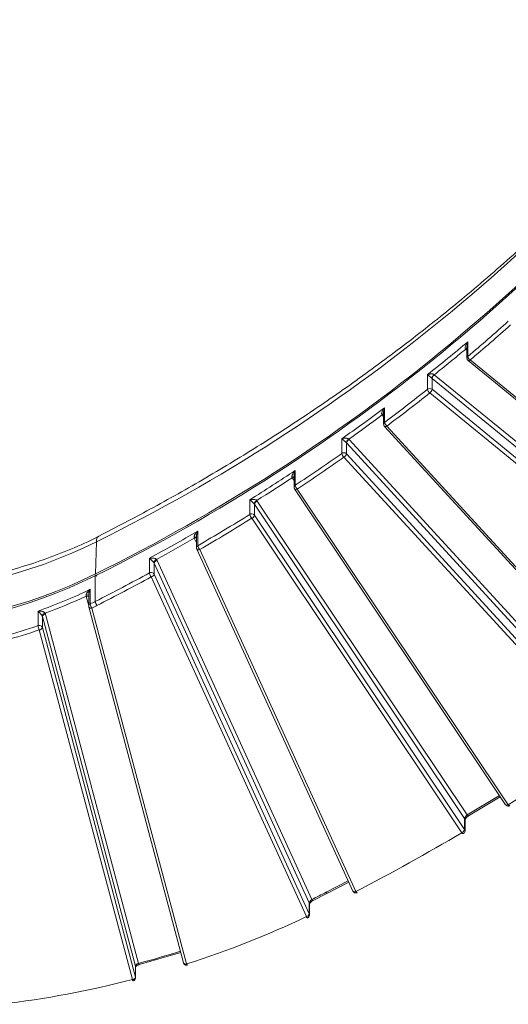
# Model space of a CAD drawing. Header units: millimetres. Extents: x 0 to 420, y 0 to 297.
# Tile 64 of 91: x 336 to 356, y 90 to 129. Entities that reach past the tile are written whole.
import ezdxf

# ---------------------------------------------------------------- set-up
doc = ezdxf.new("R2010")
doc.units = ezdxf.units.MM

msp = doc.modelspace()

# ---------------------------------------------------------------- linework, layer by layer
at = {"color": 7, "linetype": 'Continuous', "lineweight": 15}
for p, q in [((353.87055435, 116.08471105), (353.87055435, 115.6062406)), ((353.90589382, 115.67735788), (353.90589382, 116.25464676)), ((353.89873215, 115.52718374), (353.91796955, 115.51111083)), ((353.9164931, 115.50941923), (362.76109882, 108.28743769)), ((362.84015841, 108.3121001), (353.99555268, 115.53408164)), ((352.31746801, 114.95763225), (352.31746801, 114.38034337)), ((352.58362009, 114.95474455), (361.42594461, 107.73462571)), ((352.49295102, 114.37930609), (352.49295102, 114.81228351)), ((352.49295102, 114.81228351), (352.49523222, 114.81041221)), ((361.33755674, 107.59029337), (352.49523222, 114.81041221)), ((352.40456249, 114.23497322), (361.24916822, 107.01299168)), ((361.33755674, 107.15732456), (352.49295102, 114.37930609)), ((350.58460198, 113.4750343), (350.58460198, 113.00252952)), ((350.62523351, 113.07784753), (350.62523351, 113.65513641)), ((350.61745874, 112.91806179), (360.92078236, 101.67949784)), ((361.0129213, 101.69180876), (350.70960064, 112.93037083)), ((348.9398604, 112.43271641), (348.9398604, 111.85542752)), ((349.12156995, 111.8393075), (349.12156995, 112.27227631)), ((359.40431875, 101.05615345), (349.12156995, 112.27227631)), ((349.21054656, 112.41684848), (349.22163941, 112.40560162)), ((349.22163941, 112.40560162), (359.4956955, 101.19896005)), ((359.40431875, 100.62318464), (349.12156995, 111.8393075)), ((349.02150016, 111.70598193), (359.30425184, 100.48985712)), ((347.05408206, 110.98759828), (347.05408206, 110.52059464)), ((347.10040902, 110.59990932), (347.10040902, 111.1771982)), ((347.07517154, 110.45111118), (355.39344956, 98.01210271)), ((347.07688359, 110.44878856), (347.07517154, 110.45111118)), ((355.49735602, 98.00942956), (347.17908056, 110.44843582)), ((345.30947583, 110.02797541), (345.30947583, 109.45068653)), ((345.49496625, 109.41843317), (345.49496625, 109.85140198)), ((353.77982338, 97.46236912), (345.49496625, 109.85140198)), ((345.60467777, 109.97247647), (353.87444009, 97.60601451)), ((353.77982338, 97.02940031), (345.49496625, 109.41843317)), ((345.38525473, 109.29735868), (353.67011184, 96.9083258)), ((343.26017299, 108.21800055), (343.26017299, 108.79528943)), ((339.21881952, 107.10229816), (339.26107635, 108.37082046)), ((343.20764847, 108.595128), (343.20764847, 108.13483842)), ((343.21894744, 108.08290392), (349.37446487, 94.60706005)), ((349.4881639, 94.58683532), (343.33264696, 108.06267959)), ((341.35297656, 107.72182088), (341.35297656, 107.144532)), ((341.53949184, 107.09530591), (341.53949184, 107.52827472)), ((347.65471342, 94.14064131), (341.53949184, 107.52827472)), ((341.65660773, 107.63610578), (347.7563466, 94.28237158)), ((347.65471342, 93.7076725), (341.53949184, 107.09530591)), ((339.21752351, 106.02158396), (339.21752351, 107.03183735)), ((341.42237036, 106.98747889), (347.53759523, 93.59984386)), ((339.0167649, 105.92140084), (339.0167649, 106.49868973)), ((338.95618012, 106.2879858), (338.95618012, 105.83392855)), ((336.95939612, 105.643588), (336.95939612, 105.06629912)), ((338.95741423, 105.8335812), (338.96064571, 105.80236184)), ((338.96039019, 105.80175316), (342.69719168, 91.77538464)), ((342.81797797, 91.73540376), (339.08117911, 105.76177013)), ((337.13025022, 104.99399508), (337.13025022, 105.42696389)), ((340.801462, 91.64678144), (337.13025022, 105.42696389)), ((337.25239179, 105.52082234), (340.91855912, 91.75957439)), ((337.00810405, 104.90014146), (340.67931912, 91.1199574)), ((340.801462, 91.21381262), (337.13025022, 104.99399508)), ((353.93319708, 97.56875085), (355.18536941, 98.3232656)), ((355.39534995, 98.00954677), (355.39344956, 98.01210271)), ((353.77982338, 97.46236912), (353.77982338, 97.02940031)), ((353.79511281, 96.98048476), (353.79511281, 97.41345357)), ((348.37070277, 94.52060004), (349.21563974, 94.95476467)), ((347.80701633, 94.24099094), (348.37070277, 94.52060004)), ((347.65471342, 94.14064131), (347.65471342, 93.7076725)), ((347.66259357, 93.67200497), (347.66259357, 94.10497379)), ((340.94847153, 91.71083784), (342.58866618, 92.18274185)), ((340.801462, 91.64678144), (340.801462, 91.21381262)), ((340.80431745, 91.19211851), (340.80431745, 91.62508732))]:
    msp.add_line(p, q, dxfattribs=at)
at = {"color": 8, "linetype": 'Continuous', "lineweight": 15}
for p, q in [((353.87055369, 115.92474702), (353.82105749, 115.96516269)), ((350.58459967, 113.30337129), (350.52398691, 113.36948581)), ((347.05408297, 110.78669747), (346.98138039, 110.89541387)), ((343.20765143, 108.32948097), (343.12163679, 108.51778635)), ((338.95617748, 105.84791558), (338.85445277, 106.22974312)), ((355.15070906, 98.3750946), (353.87444009, 97.60601451)), ((349.19066246, 95.00944554), (348.3182655, 94.561144))]:
    msp.add_line(p, q, dxfattribs=at)
at = {"color": 8, "linetype": 'Continuous', "lineweight": 15, "flags": 128}
for points in [[(353.91658134, 115.50934935), (353.92206043, 115.50614143), (353.93305286, 115.50418373), (353.94644699, 115.50614843), (353.96172786, 115.51195483), (353.9783087, 115.52138618), (353.99555268, 115.53408164)], [(350.70960064, 112.93037083), (350.69007743, 112.9198236), (350.67130496, 112.91245712), (350.65400335, 112.90855401), (350.63884365, 112.90825358), (350.62639881, 112.91158061), (350.61745874, 112.91806179)], [(347.17908056, 110.44843582), (347.15767794, 110.44027724), (347.13709547, 110.43520983), (347.11812905, 110.43342322), (347.10150541, 110.43498171), (347.08786062, 110.4398326), (347.07772126, 110.44779076), (347.07688359, 110.44878856)], [(343.33264696, 108.06267959), (343.30980189, 108.05710299), (343.28782824, 108.05452176), (343.26757964, 108.05502641), (343.24983252, 108.05859278), (343.23527128, 108.06508717), (343.22444333, 108.07427263), (343.21894399, 108.082914)], [(338.96034673, 105.80192413), (338.96138328, 105.79857251), (338.9683329, 105.78627202), (338.97961903, 105.77580017), (338.99480902, 105.76756502), (339.01332137, 105.76187893), (339.03443694, 105.75895907), (339.0573477, 105.75892425), (339.08117911, 105.76177013)], [(355.49735602, 98.00942956), (355.47595333, 98.00127092), (355.45537348, 97.99620136), (355.43640444, 97.9944169), (355.4197808, 97.99597539), (355.40613609, 98.00082634), (355.39599664, 98.00878444), (355.39534995, 98.00954677)], [(347.81132914, 94.242283), (347.80944372, 94.24148395), (347.80150234, 94.24146261), (347.79182437, 94.2457831), (347.78078387, 94.25428621), (347.76880494, 94.2666385), (347.7563466, 94.28237158)], [(349.4881639, 94.58683532), (349.46531635, 94.581261), (349.44334533, 94.57867763), (349.42309706, 94.57918255), (349.40534995, 94.58274892), (349.39078294, 94.5892472), (349.37996042, 94.5984285), (349.37446487, 94.60706005)], [(340.80431745, 91.62508732), (340.80426477, 91.62806849), (340.801462, 91.64678144)], [(342.81797797, 91.73540376), (342.79414919, 91.73255572), (342.7712358, 91.7325927), (342.75012022, 91.73551255), (342.73160854, 91.74119919), (342.71641855, 91.74943434), (342.7051311, 91.75990511), (342.69818214, 91.77220613), (342.69719168, 91.77538464)], [(340.801462, 91.21381262), (340.80426477, 91.19509967), (340.80431745, 91.19235511)]]:
    msp.add_lwpolyline(points, dxfattribs=at)
at = {"color": 7, "linetype": 'Continuous', "lineweight": 15, "flags": 128}
for points in [[(350.61745874, 112.91806179), (350.61714955, 112.91840719), (350.6163616, 112.91933804)], [(339.28347246, 107.01729378), (339.27060746, 107.03281957), (339.2582344, 107.04497909), (339.24682972, 107.05330528), (339.2368396, 107.05746983), (339.22863644, 107.05731648), (339.22254063, 107.05285724), (339.2187912, 107.04424853), (339.21752351, 107.03183735)], [(355.49735602, 98.00942956), (355.51207021, 97.99493621), (355.52622201, 97.98377311), (355.53926152, 97.97637315), (355.55068957, 97.97301277), (355.56007119, 97.97382296), (355.56303711, 97.97523738)], [(353.73340653, 96.87269702), (353.73082042, 96.87151093), (353.72174173, 96.87087926), (353.71067621, 96.87446253), (353.69805454, 96.88211334), (353.68435649, 96.89354799), (353.67011184, 96.9083258)], [(349.4881639, 94.58683532), (349.50133281, 94.57145875), (349.51399201, 94.55945115), (349.52566208, 94.55126852), (349.53588796, 94.54722335), (349.54428177, 94.54747215), (349.5461573, 94.54826317)], [(347.59140227, 93.55917845), (347.59001538, 93.55863144), (347.5821754, 93.55865849), (347.5726219, 93.5630419), (347.56172167, 93.57160792), (347.54989289, 93.5840355), (347.53759523, 93.59984386)], [(342.81797797, 91.73540376), (342.82685383, 91.71824247), (342.83538988, 91.70451574), (342.84325686, 91.69475059), (342.8501505, 91.68931807), (342.85581135, 91.68842797), (342.8559694, 91.68847952)]]:
    msp.add_lwpolyline(points, dxfattribs=at)
at = {"color": 7, "linetype": 'Continuous', "lineweight": 15}
for centre, radius, start, end in [((307.45190144, 172.79281881), 71.84718143, 296.2784381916, 322.1876438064), ((307.44227184, 171.3851687), 71.77059199, 296.2784252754, 322.1876567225), ((307.44245562, 171.45779819), 71.77302896, 296.2784549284, 322.1876270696), ((308.32635079, 169.90643981), 70.83987627, 310.0470513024, 311.7540184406), ((307.47924346, 171.49120587), 72.15615931, 308.4188344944, 310.0472475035), ((353.90854878, 115.86812164), 0.13211336, 106.714300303, 132.125974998), ((354.12834037, 115.71686832), 0.22592818, 190.071707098, 234.002997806), ((352.72326588, 114.76812847), 0.23450928, 126.897603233, 169.147170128), ((352.7216556, 114.77098265), 0.22983089, 126.912594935, 170.121524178), ((306.71095483, 171.88289794), 73.39276413, 306.7515417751, 308.4186907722), ((352.40452922, 114.26473455), 0.14472406, 52.340455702, 126.982202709), ((352.54800981, 114.41969089), 0.2338755, 189.685579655, 232.167943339), ((352.26652278, 114.41873858), 0.22983618, 306.912914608, 350.121014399), ((305.9302199, 173.5039424), 74.69621021, 305.1552656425, 306.7523296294), ((350.59619067, 113.26425983), 0.13856917, 94.797721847, 124.562385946), ((350.86478557, 113.11701794), 0.24273341, 189.286549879, 230.258681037), ((349.32394217, 112.23808323), 0.2116969, 122.388059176, 169.159127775), ((349.04127108, 112.19861987), 0.10896412, 42.529496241, 46.683608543), ((349.31382349, 112.23219434), 0.19638734, 117.995310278, 168.223385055), ((305.17544831, 173.99913383), 76.0076575, 303.4760689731, 305.1549410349), ((349.02133709, 111.73522986), 0.14520995, 52.423675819, 124.13161312), ((349.18879065, 111.89439213), 0.25196133, 188.896217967, 228.397944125), ((348.92931471, 111.87939063), 0.19638924, 297.995469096, 348.223156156), ((349.0394321, 111.76384236), 0.11154198, 42.575615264, 50.827310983), ((304.43825447, 175.69122596), 77.34416079, 301.8996525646, 303.4760634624), ((347.03925177, 110.79005315), 0.14100099, 83.963720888, 117.729088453), ((347.36023025, 110.63868718), 0.26269905, 188.488636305, 226.403828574), ((345.67895325, 109.82445739), 0.19848951, 118.636306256, 168.362828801), ((345.40963721, 109.79417414), 0.10274275, 33.848672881, 43.191585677), ((345.66112681, 109.8110805), 0.17098291, 109.277538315, 166.359934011), ((303.75467146, 176.21448637), 78.63972746, 300.1563000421, 301.8987622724), ((345.3849857, 109.32621301), 0.14558639, 52.485110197, 121.242424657), ((345.5805033, 109.48924592), 0.27375667, 188.097197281, 224.502538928), ((345.32880573, 109.45875462), 0.17098286, 289.277528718, 346.359943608), ((345.40642377, 109.35866112), 0.10682916, 34.02196463, 51.007208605), ((303.08499053, 177.94225979), 79.97092469, 298.5890295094, 300.1570788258), ((330.57841462, 125.89770202), 19.55965725, 243.646592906, 296.353407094), ((343.16857334, 108.4230355), 0.13671385, 73.39145138, 112.18216214), ((343.54508494, 108.25637376), 0.28748447, 187.670691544, 222.357560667), ((341.70817893, 107.50918174), 0.18634423, 114.778287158, 167.533725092), ((341.45152487, 107.48779036), 0.0968358, 24.71294137, 39.516419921), ((341.68450808, 107.48828744), 0.15042836, 100.688692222, 164.584153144), ((330.57841612, 124.54385187), 19.46443851, 243.64653539, 296.35343965), ((302.45398128, 178.52485387), 81.29134139, 296.8877645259, 298.5883540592), ((341.42202547, 107.01608814), 0.14582721, 52.520085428, 118.261607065), ((341.65173132, 107.18267921), 0.30118037, 187.276572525, 220.3998322), ((341.3944552, 107.13532233), 0.15045577, 280.692458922, 344.575521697), ((341.44670178, 107.05183335), 0.10246882, 25.103303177, 51.307718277), ((330.57841437, 124.4707932), 19.46153611, 243.646561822, 296.353420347), ((331.08460051, 122.68086353), 18.0217086, 289.02522437, 296.113131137), ((338.89453725, 106.132883), 0.14377245, 64.613584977, 105.272770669), ((331.28068177, 121.67510975), 17.5506788, 296.154004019, 296.8864763), ((339.34047535, 105.95921297), 0.32591136, 186.662441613, 217.2876989), ((339.53317905, 106.059496), 0.31792412, 186.848746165, 218.239694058), ((337.27498054, 105.40555824), 0.15734843, 103.744536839, 165.199433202), ((337.04379494, 105.40377813), 0.08951031, 15.01244847, 27.965974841), ((337.25733879, 105.38798167), 0.13293275, 92.132713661, 162.947512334), ((330.73449206, 123.12380457), 19.10033857, 280.558265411, 289.02043922), ((337.00782787, 104.92902132), 0.1455707, 52.476739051, 109.432894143), ((337.39295716, 105.10317641), 0.43512655, 184.861691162, 207.814550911), ((337.00314799, 105.03300217), 0.13295311, 272.136293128, 342.938988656), ((337.03546056, 104.96713238), 0.09852251, 15.822341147, 51.722354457), ((353.61365528, 97.06972861), 0.17099184, 289.279160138, 346.358309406), ((347.50968816, 93.7476735), 0.15044071, 280.690409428, 344.580030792), ((340.67436511, 91.25281031), 0.13294525, 272.13553573, 342.942190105), ((340.75619923, 91.13453667), 0.07825029, 190.737863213, 234.219020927)]:
    msp.add_arc(centre, radius, start, end, dxfattribs=at)
at = {"color": 8, "linetype": 'Continuous', "lineweight": 15}
for centre, radius, start, end in [((353.90890917, 115.86778045), 0.13115342, 107.004234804, 132.054644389), ((353.96391905, 115.60419326), 0.09338087, 128.417147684, 178.890894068), ((350.59928696, 113.25837763), 0.13422043, 96.283111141, 124.126214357), ((350.67941837, 113.000005), 0.09484439, 124.841114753, 178.583447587), ((347.04349104, 110.77154499), 0.13856851, 85.617573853, 116.630220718), ((347.14972775, 110.51791987), 0.09567971, 121.027970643, 178.501783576), ((339.49387136, 108.40441975), 0.23520721, 126.468090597, 188.212780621), ((343.16910835, 108.39171544), 0.13471237, 73.376020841, 110.633691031), ((343.30565007, 108.13111311), 0.09806932, 117.627662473, 177.89414178), ((338.88822601, 106.09978896), 0.13427105, 59.597788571, 104.568087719), ((339.05705661, 105.82878667), 0.10099905, 113.511403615, 177.215266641), ((353.70751537, 97.41292069), 0.08759906, 0.34854275, 34.366591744), ((353.94483607, 97.65205468), 0.08411475, 213.185369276, 262.038968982), ((353.70751935, 96.97995327), 0.08759499, 0.462318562, 34.36731555), ((348.3905839, 94.60048691), 0.08232749, 208.547231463, 256.017095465), ((347.57793189, 94.10497346), 0.08466168, 0.000219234, 24.916604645), ((347.57757799, 93.67192283), 0.08501714, 0.137256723, 24.866128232), ((340.9951149, 91.77480525), 0.07805618, 191.252139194, 235.018339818)]:
    msp.add_arc(centre, radius, start, end, dxfattribs=at)
at = {"color": 7, "linetype": 'Continuous', "lineweight": 15}
for points, knots in [([(364.26970838, 128.94311216), (363.88890979, 128.44459547), (362.98602393, 127.26259615), (361.44829255, 125.45356446), (359.67502638, 123.50956496), (357.80335114, 121.61944346), (355.83947082, 119.78416559), (353.85626256, 118.06954352), (351.86822031, 116.47233526), (349.88871327, 114.98870642), (347.84741658, 113.56219726), (345.74732913, 112.19403925), (343.58951924, 110.88788757), (341.46143388, 109.6824732), (340.02807722, 108.9447583), (339.35217182, 108.59688571)], [0, 0, 0, 0, 0.0608230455, 0.1442134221, 0.2277910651, 0.3115609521, 0.3955302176, 0.4797084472, 0.5552619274, 0.630797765, 0.706309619, 0.7817965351, 0.8572570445, 0.9326889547, 1, 1, 1, 1]), ([(353.8199304, 115.96610885), (353.81694052, 115.9690851), (353.81077342, 115.97522412), (353.80457893, 115.9876757), (353.80055734, 116.00239532), (353.79902332, 116.01954651), (353.80025479, 116.04367056), (353.80703192, 116.07634818), (353.82327836, 116.12226829), (353.8544535, 116.18423526), (353.886641, 116.22829441), (353.90589324, 116.25464742)], [0, 0, 0, 0, 0.0420256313, 0.0866847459, 0.1356185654, 0.1900816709, 0.2509866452, 0.3638364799, 0.5007307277, 0.7013731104, 1, 1, 1, 1]), ([(353.90589324, 116.25464742), (353.90067968, 116.24066388), (353.89104408, 116.21481976), (353.88122529, 116.17679759), (353.87522775, 116.14457667), (353.87123736, 116.11142734), (353.86983788, 116.07705068), (353.87268432, 116.04058832), (353.87982732, 116.0098419), (353.89089961, 115.98396654), (353.90199693, 115.97242355), (353.90716617, 115.9670467)], [0, 0, 0, 0, 0.16173921, 0.2989232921, 0.4115804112, 0.4997661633, 0.6366521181, 0.7495833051, 0.8473740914, 0.9289052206, 1, 1, 1, 1]), ([(353.87176607, 115.60612446), (353.87219775, 115.59468256), (353.87306836, 115.57160655), (353.88529736, 115.54514532), (353.89547181, 115.53154264), (353.89873215, 115.52718374)], [0, 0, 0, 0, 0.4005973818, 0.8079247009, 1, 1, 1, 1]), ([(352.31746745, 114.95763293), (352.32906697, 114.96177516), (352.35050509, 114.96943079), (352.38307212, 114.9771207), (352.41133568, 114.98208517), (352.44095382, 114.98547261), (352.4722111, 114.98639548), (352.50647202, 114.98403906), (352.53647089, 114.97806507), (352.56296251, 114.96895471), (352.5762678, 114.95989281), (352.58246781, 114.95567014)], [0, 0, 0, 0, 0.1617372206, 0.2989210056, 0.4115803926, 0.4997687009, 0.6366542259, 0.7495839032, 0.8473412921, 0.9288639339, 1, 1, 1, 1]), ([(352.49295261, 114.8122836), (352.48960772, 114.81508777), (352.48270634, 114.82087349), (352.47121552, 114.83049022), (352.45892762, 114.84072583), (352.44585037, 114.85157744), (352.42880258, 114.86570924), (352.40776055, 114.88321372), (352.38080878, 114.9053927), (352.34830777, 114.93281007), (352.32901007, 114.94834247), (352.31746745, 114.95763293)], [0, 0, 0, 0, 0.0419924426, 0.0866412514, 0.1355802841, 0.1900587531, 0.2509860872, 0.3638380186, 0.5007334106, 0.7013713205, 1, 1, 1, 1]), ([(350.51757765, 113.37837304), (350.5152688, 113.3824245), (350.51037687, 113.3910086), (350.50714309, 113.40702317), (350.5065043, 113.42565622), (350.50899912, 113.44709101), (350.51467473, 113.47108635), (350.52376455, 113.49749396), (350.54041983, 113.53480108), (350.57213056, 113.58956821), (350.60538147, 113.63062191), (350.62523557, 113.65513504)], [0, 0, 0, 0, 0.048101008, 0.1019148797, 0.1631398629, 0.2329333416, 0.3120761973, 0.4011026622, 0.5003871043, 0.7016815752, 1, 1, 1, 1]), ([(350.62121199, 113.64555582), (350.61637178, 113.6329427), (350.60736355, 113.60946808), (350.59763525, 113.57472214), (350.59121522, 113.54459417), (350.5869185, 113.51607415), (350.58458496, 113.48867925), (350.58440643, 113.45785349), (350.58766702, 113.42728592), (350.59544322, 113.39718551), (350.60512627, 113.38194179), (350.60953268, 113.37500491)], [0, 0, 0, 0, 0.1578035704, 0.2936923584, 0.4077000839, 0.4998865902, 0.6075417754, 0.6998680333, 0.8195608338, 0.9178885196, 1, 1, 1, 1]), ([(350.58582489, 113.00228486), (350.58625475, 112.99088786), (350.58712348, 112.96785472), (350.59934523, 112.94143643), (350.60952003, 112.92783191), (350.61278011, 112.92347293)], [0, 0, 0, 0, 0.3996254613, 0.807635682, 1, 1, 1, 1]), ([(348.93985796, 112.43271845), (348.95213387, 112.43630249), (348.97481965, 112.44292577), (349.00891324, 112.44901859), (349.03831691, 112.45258446), (349.06896524, 112.45449159), (349.10106966, 112.45382036), (349.13593388, 112.44966302), (349.16604307, 112.442043), (349.19223124, 112.43135434), (349.20471566, 112.42146628), (349.21054538, 112.41684895)], [0, 0, 0, 0, 0.1617999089, 0.2990048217, 0.4116444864, 0.4997735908, 0.6367633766, 0.7495758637, 0.8472694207, 0.9286809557, 1, 1, 1, 1]), ([(349.11602356, 112.27789802), (349.11287705, 112.28085773), (349.10639802, 112.28695211), (349.09535378, 112.29717038), (349.08341979, 112.30806411), (349.07058821, 112.31963357), (349.05372939, 112.3347043), (349.03270857, 112.35337799), (349.0054973, 112.37703221), (348.97227552, 112.40623137), (348.95199295, 112.42280344), (348.93985796, 112.43271845)], [0, 0, 0, 0, 0.0421649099, 0.0868224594, 0.1356947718, 0.1901052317, 0.2510173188, 0.3637483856, 0.5007435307, 0.7012964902, 1, 1, 1, 1]), ([(346.97364381, 110.91486167), (346.97219116, 110.92007608), (346.96906332, 110.93130371), (346.96939864, 110.95091514), (346.97295129, 110.97341954), (346.98047845, 110.99888802), (346.9920343, 111.0270142), (347.01156662, 111.06432829), (347.04603981, 111.11656753), (347.0801026, 111.15455561), (347.10040711, 111.17719996)], [0, 0, 0, 0, 0.0572589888, 0.1232896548, 0.1997362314, 0.2876582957, 0.3877501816, 0.5004809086, 0.7022413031, 1, 1, 1, 1]), ([(347.09069281, 111.15496052), (347.08511443, 111.14035008), (347.07489658, 111.11358831), (347.06451716, 111.07428233), (347.05739713, 111.03656472), (347.0535787, 110.99957053), (347.05433139, 110.96310346), (347.05883744, 110.9319736), (347.06610094, 110.91472757), (347.06937129, 110.90696264)], [0, 0, 0, 0, 0.2002172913, 0.3667355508, 0.4996758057, 0.6615372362, 0.7971444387, 0.9086654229, 1, 1, 1, 1]), ([(347.05531436, 110.52025871), (347.05574399, 110.50889268), (347.05661345, 110.48589067), (347.06882567, 110.45950163), (347.07900001, 110.4458969), (347.08225995, 110.44153785)], [0, 0, 0, 0, 0.39897623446, 0.80742766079, 1, 1, 1, 1]), ([(345.30947338, 110.02797764), (345.32233187, 110.03094182), (345.34609425, 110.03641962), (345.38143648, 110.04080005), (345.41173806, 110.04289349), (345.44314592, 110.04327023), (345.47580747, 110.04100178), (345.51093747, 110.03511827), (345.54089495, 110.02601692), (345.56655825, 110.01404952), (345.57833063, 110.00356326), (345.58382786, 109.99866659)], [0, 0, 0, 0, 0.1617999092, 0.2990048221, 0.4116444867, 0.4997735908, 0.6367633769, 0.7495758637, 0.8472694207, 0.9286809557, 1, 1, 1, 1]), ([(345.48454194, 109.86449524), (345.48160656, 109.86760494), (345.47556227, 109.87400817), (345.46507805, 109.88475736), (345.45363361, 109.89622763), (345.44120865, 109.90841996), (345.4247465, 109.92431243), (345.40400341, 109.94401609), (345.37682735, 109.96901158), (345.34321026, 109.99985909), (345.32210224, 110.01745191), (345.30947338, 110.02797764)], [0, 0, 0, 0, 0.0421649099, 0.0868224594, 0.1356947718, 0.1901052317, 0.2510173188, 0.3637483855, 0.5007435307, 0.7012964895, 1, 1, 1, 1]), ([(343.11695617, 108.54963201), (343.11659658, 108.55501735), (343.11582295, 108.56660324), (343.11891251, 108.58572064), (343.12492725, 108.60722729), (343.13449339, 108.63106658), (343.14764696, 108.65700041), (343.16878915, 108.69144981), (343.20487412, 108.73964879), (343.23954288, 108.7745294), (343.26017524, 108.79528784)], [0, 0, 0, 0, 0.0584509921, 0.1257499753, 0.2029739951, 0.2908343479, 0.3898123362, 0.5002436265, 0.7025809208, 1, 1, 1, 1]), ([(343.24426102, 108.76028234), (343.2392885, 108.74745942), (343.23008497, 108.72372576), (343.2201211, 108.68859098), (343.21207291, 108.65137633), (343.2073624, 108.61226901), (343.20714646, 108.57144046), (343.21296576, 108.54752459), (343.21553065, 108.53698355)], [0, 0, 0, 0, 0.1958553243, 0.3625042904, 0.5000792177, 0.704769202, 0.8698755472, 1, 1, 1, 1]), ([(339.35314943, 108.59497382), (339.33779563, 108.58657039), (338.98828318, 108.39527552), (338.26110161, 108.07759047), (337.17933322, 107.65143507), (336.07050153, 107.30112752), (334.9647942, 107.0214733), (333.9113309, 106.81888036), (332.98661414, 106.68972853), (332.14465209, 106.6085965), (331.36661785, 106.56173987), (330.83228807, 106.55595152), (330.57841067, 106.55320129)], [0, 0, 0, 0, 0.0060333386, 0.1373423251, 0.2677767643, 0.3967781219, 0.5230800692, 0.6431537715, 0.747448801, 0.8269435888, 0.9177752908, 1, 1, 1, 1]), ([(343.20884768, 108.1348239), (343.20892426, 108.12319647), (343.20904351, 108.10509216), (343.21714567, 108.08910254), (343.22004425, 108.0833822)], [0, 0, 0, 0, 0.6422465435, 1, 1, 1, 1]), ([(341.35297585, 107.72182179), (341.36639043, 107.72411218), (341.39118044, 107.72834481), (341.4276844, 107.73088268), (341.45880249, 107.73140096), (341.49087872, 107.7301496), (341.52399331, 107.72619426), (341.55926386, 107.71850526), (341.58894776, 107.70787436), (341.61396606, 107.69460719), (341.62495252, 107.68353725), (341.63008276, 107.67836803)], [0, 0, 0, 0, 0.1617999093, 0.2990048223, 0.4116444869, 0.4997735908, 0.6367633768, 0.7495758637, 0.8472694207, 0.9286809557, 1, 1, 1, 1]), ([(341.52622682, 107.54940643), (341.52352233, 107.55266077), (341.51795347, 107.55936183), (341.50809211, 107.5706328), (341.49720096, 107.58267589), (341.48524687, 107.59549344), (341.46926084, 107.61221808), (341.44888673, 107.63297621), (341.42185236, 107.65936198), (341.38795418, 107.69194098), (341.36606943, 107.71063639), (341.35297585, 107.72182179)], [0, 0, 0, 0, 0.0421649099, 0.0868224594, 0.1356947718, 0.1901052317, 0.2510173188, 0.3637483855, 0.5007435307, 0.7012964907, 1, 1, 1, 1]), ([(338.85666489, 106.27157983), (338.85743627, 106.27811667), (338.85911486, 106.29234133), (338.86700974, 106.31511994), (338.87891864, 106.34060172), (338.89565337, 106.36854231), (338.92054222, 106.40299021), (338.9600384, 106.44837925), (338.99561597, 106.47993504), (339.01676302, 106.49869158)], [0, 0, 0, 0, 0.0724758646, 0.1577130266, 0.2569295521, 0.3708874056, 0.5000843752, 0.7028537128, 1, 1, 1, 1]), ([(338.99278956, 106.44826465), (338.98844971, 106.4372631), (338.98033389, 106.41668944), (338.97096277, 106.38601097), (338.96299788, 106.35356565), (338.95746874, 106.31946915), (338.9551392, 106.28400676), (338.95782864, 106.26227271), (338.95903455, 106.25252741)], [0, 0, 0, 0, 0.1915812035, 0.3582700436, 0.5002155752, 0.6999268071, 0.8654505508, 1, 1, 1, 1]), ([(338.95765789, 106.26077859), (338.95704129, 106.26596877), (338.9557612, 106.27674379), (338.95619239, 106.29087034), (338.95641588, 106.29819233)], [0, 0, 0, 0, 0.481686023, 1, 1, 1, 1]), ([(336.95939483, 105.64358973), (336.97411764, 105.64371615), (337.00132543, 105.64394979), (337.04031267, 105.64077245), (337.07303017, 105.63650033), (337.10624465, 105.63038121), (337.13984152, 105.62147515), (337.17462928, 105.60860183), (337.20277137, 105.59367738), (337.22529486, 105.57682621), (337.23367653, 105.56427184), (337.23759774, 105.5583985)], [0, 0, 0, 0, 0.1617996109, 0.2990061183, 0.4116527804, 0.4997861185, 0.6367814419, 0.7495801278, 0.8471002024, 0.928468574, 1, 1, 1, 1]), ([(337.12285118, 105.44575304), (337.12087481, 105.44935532), (337.11680647, 105.45677061), (337.10897327, 105.46935299), (337.09994096, 105.48287063), (337.08964234, 105.49733522), (337.07543676, 105.51630067), (337.05666319, 105.5399778), (337.03077235, 105.57034011), (336.99701631, 105.6080562), (336.97347807, 105.63028809), (336.95939483, 105.64358973)], [0, 0, 0, 0, 0.0422001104, 0.0868689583, 0.1357347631, 0.1901271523, 0.2510147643, 0.3637374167, 0.5007381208, 0.7012848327, 1, 1, 1, 1]), ([(355.40053533, 98.00253153), (355.41188081, 97.99132957), (355.42903976, 97.97438767), (355.46370571, 97.95980961), (355.49943119, 97.95459501), (355.53647346, 97.95966231), (355.55525576, 97.97247905), (355.56195183, 97.97704834)], [0, 0, 0, 0, 0.2638452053, 0.399040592, 0.6218336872, 0.8651799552, 1, 1, 1, 1]), ([(353.87443961, 97.60601441), (353.84980801, 97.58730945), (353.82519117, 97.56095325), (353.79016756, 97.50794282), (353.77982279, 97.48136255), (353.77982279, 97.46236776)], [0, 0, 0, 0, 0.5, 0.5, 1, 1, 1, 1]), ([(353.79509766, 97.4150802), (353.79533066, 97.41642584), (353.79581667, 97.4192327), (353.79992853, 97.43009323), (353.80814045, 97.4459462), (353.82180498, 97.46691102), (353.842019, 97.49193416), (353.86898365, 97.51926213), (353.90187962, 97.54732841), (353.92619259, 97.56294612), (353.93875124, 97.5710133)], [0, 0, 0, 0, 0.0915306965, 0.1909245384, 0.299536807, 0.4181968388, 0.5472033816, 0.687152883, 0.8384016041, 1, 1, 1, 1]), ([(353.73237031, 96.87453514), (353.73964059, 96.87838989), (353.76094812, 96.88968727), (353.78381518, 96.92418375), (353.79676121, 96.958589), (353.79426979, 96.97781761), (353.79388067, 96.98082082)], [0, 0, 0, 0, 0.1885830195, 0.5526939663, 0.9301377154, 1, 1, 1, 1]), ([(347.75634685, 94.28237021), (347.73004938, 94.26411546), (347.70368342, 94.2383764), (347.66594393, 94.1861272), (347.654713, 94.15973113), (347.654713, 94.14064032)], [0, 0, 0, 0, 0.5, 0.5, 1, 1, 1, 1]), ([(349.37555871, 94.60754022), (349.3774319, 94.60264736), (349.38126496, 94.59263523), (349.38793188, 94.58423478), (349.39134073, 94.57993957)], [0, 0, 0, 0, 0.488692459, 1, 1, 1, 1]), ([(349.39134073, 94.57993957), (349.40268541, 94.56874103), (349.41984267, 94.55180477), (349.45452472, 94.53719231), (349.49016341, 94.53216299), (349.52451421, 94.53618482), (349.54100637, 94.54710318), (349.54532424, 94.54996176)], [0, 0, 0, 0, 0.27731370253, 0.41939866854, 0.6535480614, 0.90929407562, 1, 1, 1, 1]), ([(347.66259291, 94.10551528), (347.66277072, 94.10637838), (347.66314024, 94.108172), (347.66706755, 94.11723046), (347.67524008, 94.13106374), (347.68913564, 94.149745), (347.70998959, 94.17217237), (347.7380698, 94.19663902), (347.77255292, 94.22163584), (347.7981728, 94.23527997), (347.81143253, 94.24234158)], [0, 0, 0, 0, 0.0916874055, 0.1905356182, 0.2983557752, 0.4162749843, 0.5449123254, 0.6849112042, 0.8369238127, 1, 1, 1, 1]), ([(347.59083395, 93.56060711), (347.60133897, 93.56600537), (347.62601602, 93.57868628), (347.65142042, 93.61554224), (347.66422392, 93.65000918), (347.66176668, 93.66912702), (347.66139436, 93.67202379)], [0, 0, 0, 0, 0.2501690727, 0.5876650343, 0.9375222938, 1, 1, 1, 1]), ([(340.91855987, 91.7595737), (340.88802464, 91.74876389), (340.85752171, 91.73038028), (340.81421546, 91.68885486), (340.80146115, 91.66573413), (340.80146115, 91.64678123)], [0, 0, 0, 0, 0.5, 0.5, 1, 1, 1, 1]), ([(340.80417389, 91.61936903), (340.80427992, 91.62075464), (340.80444672, 91.62293427), (340.81367168, 91.63560949), (340.82643303, 91.64865872), (340.84655643, 91.66457103), (340.87453745, 91.68157516), (340.90978933, 91.69845095), (340.9365929, 91.7066379), (340.95050248, 91.71088647)], [0, 0, 0, 0, 0.1893717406, 0.2978917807, 0.4158401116, 0.5440739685, 0.6837978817, 0.8359085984, 1, 1, 1, 1]), ([(342.69745115, 91.77590191), (342.6975265, 91.77511336), (342.69870184, 91.7628128), (342.70796024, 91.74651414), (342.71795325, 91.73287705), (342.7211548, 91.72850801)], [0, 0, 0, 0, 0.0444819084, 0.6938714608, 1, 1, 1, 1]), ([(342.7211548, 91.72850801), (342.73251251, 91.71727424), (342.7496896, 91.70028458), (342.78425852, 91.68596197), (342.81833451, 91.67972146), (342.8434136, 91.68621605), (342.85548866, 91.68934307)], [0, 0, 0, 0, 0.31839623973, 0.4815340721, 0.75036942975, 1, 1, 1, 1]), ([(340.70998622, 91.07262773), (340.7144497, 91.07329456), (340.73408346, 91.07622778), (340.76485787, 91.09765774), (340.79338235, 91.13509165), (340.80595257, 91.17025274), (340.80347131, 91.18946227), (340.80308334, 91.19246586)], [0, 0, 0, 0, 0.0820131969, 0.3607558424, 0.6475776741, 0.9448953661, 1, 1, 1, 1])]:
    msp.add_open_spline(points, degree=3, knots=knots, dxfattribs=at)
for points in [[(353.99555452, 115.53408064), (354.54136868, 115.99288266), (355.06457795, 116.44610788), (355.59327102, 116.91808786)], [(353.20582973, 115.4571024), (353.41825643, 115.63055747), (353.61104118, 115.78976036), (353.82105754, 115.96516149)], [(353.82105754, 115.96516149), (353.82068181, 115.96547528), (353.82030609, 115.96579108), (353.8199304, 115.96610885)], [(352.58362067, 114.95474378), (352.79843067, 115.12623071), (352.99340303, 115.28364733), (353.20582973, 115.4571024)], [(352.58246781, 114.95567014), (352.58285207, 114.95535937), (352.58323637, 114.95505058), (352.58362067, 114.95474378)], [(350.70960033, 112.93037143), (351.28762409, 113.36207091), (351.84267928, 113.78929263), (352.40456426, 114.23497216)], [(349.21054538, 112.41684895), (349.6584689, 112.73438823), (350.08498858, 113.04374133), (350.52398818, 113.36948404)], [(350.52398818, 113.36948404), (350.52184722, 113.37233863), (350.51970616, 113.37530559), (350.51757765, 113.37837304)], [(350.62523557, 113.65513504), (350.62386602, 113.65196653), (350.62252439, 113.64877311), (350.62121199, 113.64555582)], [(347.17908116, 110.44843582), (347.80640506, 110.86331462), (348.41020977, 111.27544195), (349.02150174, 111.7059813)], [(347.10040711, 111.17719996), (347.09701943, 111.16992731), (347.09377542, 111.16250981), (347.09069281, 111.15496052)], [(345.58382786, 109.99866659), (346.05984575, 110.29696439), (346.5138608, 110.58828506), (346.98138118, 110.89541257)], [(346.98138118, 110.89541257), (346.97877765, 110.90153539), (346.97617352, 110.90804588), (346.97364381, 110.91486167)], [(345.58382786, 109.99866659), (345.58761014, 109.994465), (345.59517471, 109.98606183), (345.60150875, 109.97700555), (345.60467577, 109.97247741)], [(343.33264937, 108.06267817), (344.03047704, 108.46815624), (344.70412815, 108.87336954), (345.38525603, 109.29735811)], [(343.26017524, 108.79528784), (343.25450844, 108.78398936), (343.24917905, 108.77230385), (343.24426102, 108.76028234)], [(341.63008276, 107.67836803), (342.13747997, 107.95684091), (342.62234228, 108.22971268), (343.12163519, 108.51778688)], [(343.12163519, 108.51778688), (343.12000766, 108.52767572), (343.11837829, 108.53838034), (343.11695617, 108.54963201)], [(341.63008276, 107.67836803), (341.6352614, 107.67164122), (341.64561869, 107.6581876), (341.6529451, 107.64346567), (341.65660831, 107.63610471)], [(339.28347054, 105.86271793), (340.00954251, 106.23091382), (340.71148038, 106.60003454), (341.42237088, 106.98747905)], [(339.01676302, 106.49869158), (339.00804956, 106.48270405), (338.99997902, 106.46584442), (338.99278956, 106.44826465)], [(337.23759774, 105.5583985), (337.79155828, 105.75792503), (338.33066354, 105.98176945), (338.85445459, 106.22974122)], [(338.85445459, 106.22974122), (338.85509856, 106.24263006), (338.85572236, 106.25675512), (338.85666489, 106.27157983)], [(337.23759774, 105.5583985), (337.24062209, 105.55228234), (337.2466708, 105.54005003), (337.25048448, 105.52723105), (337.25239133, 105.52082156)], [(339.08117791, 105.76177113), (339.15043833, 105.79577742), (339.21481564, 105.82790259), (339.28347054, 105.86271793)], [(334.26225612, 104.17520224), (335.20174783, 104.35091009), (336.12047332, 104.59346552), (337.00810461, 104.90014178)], [(359.30425137, 100.489858), (358.05680824, 99.63327642), (356.79709658, 98.812496), (355.49735655, 98.00942948)], [(353.67011292, 96.90832522), (352.29681583, 96.10136385), (350.91227005, 95.33277267), (349.4881646, 94.58683564)], [(348.31826538, 94.56114382), (348.12917345, 94.46525406), (347.94769883, 94.37522262), (347.75634685, 94.28237021)], [(347.53759429, 93.5998446), (346.02604505, 92.87892904), (344.44839686, 92.25569373), (342.81797761, 91.73540373)], [(342.58197258, 92.23821342), (342.03069966, 92.06618748), (341.48012093, 91.90776087), (340.91855987, 91.7595737)], [(340.6793178, 91.11995846), (338.98394832, 90.6839683), (337.24943423, 90.3585178), (335.49104298, 90.14647162)]]:
    msp.add_open_spline(points, degree=3, dxfattribs=at)

doc.saveas('drawing.dxf')
